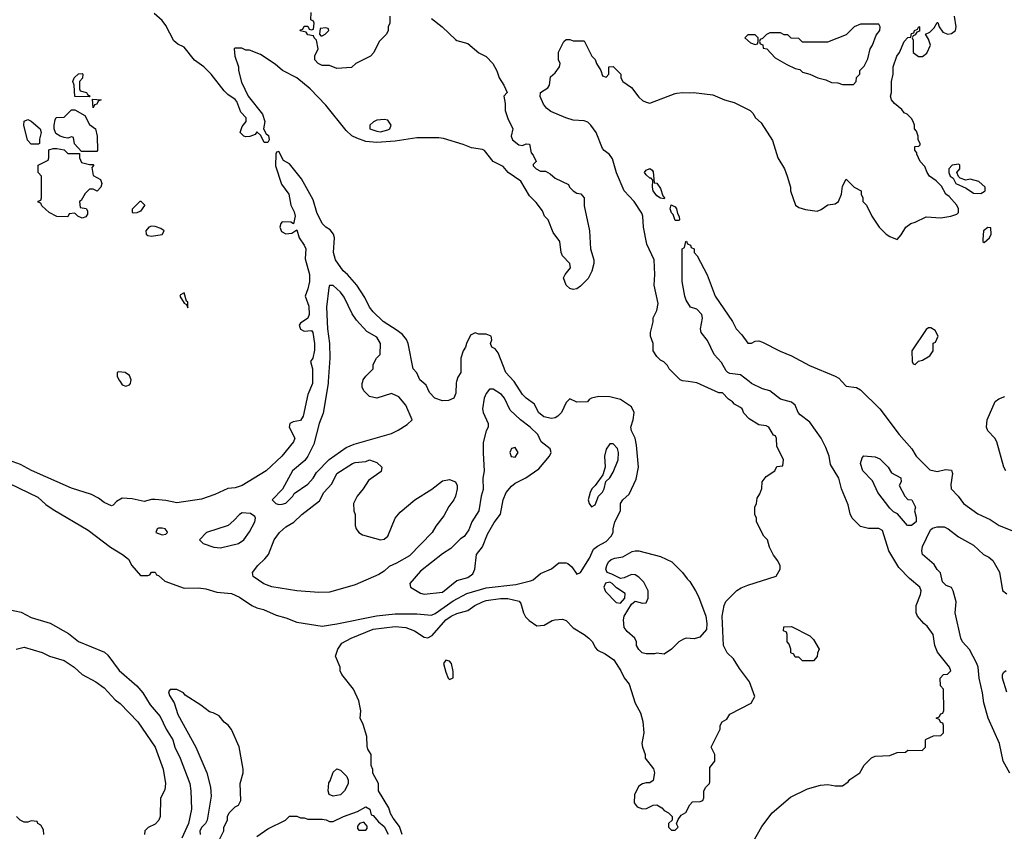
# Model space of a CAD drawing. Header units: inches. Extents: x 1793389 to 1900389, y 320802 to 470796.
# Tile 15 of 256: x 1826386 to 1831800, y 357528 to 361990. Entities that reach past the tile are written whole.
import ezdxf

# ---------------------------------------------------------------- set-up
doc = ezdxf.new("R2010")
doc.units = ezdxf.units.IN
doc.header["$MEASUREMENT"] = 0
for name, color, linetype in [('B8325', 7, 'Continuous'), ('B8326', 7, 'Continuous'), ('B8335', 7, 'Continuous'), ('B8336', 7, 'Continuous')]:
    doc.layers.add(name, color=color, linetype=linetype)

msp = doc.modelspace()

# ---------------------------------------------------------------- linework, layer by layer
at = {"layer": 'B8325', "color": 2}
for points, elevation in [([(1827996.3, 360000), (1827996.3, 359990), (1827970.8, 359930), (1827944.9, 359810), (1827930, 359786), (1827890, 359779.5), (1827870.7, 359769.3), (1827868.4, 359750), (1827898.8, 359690), (1827890.7, 359670), (1827827.3, 359590), (1827740.7, 359510), (1827610, 359429.5), (1827570, 359416.2), (1827530, 359412.7), (1827459.6, 359380.4), (1827385.5, 359354.5), (1827250, 359334), (1827190, 359347), (1827130, 359353), (1827110, 359353), (1827070, 359340.5), (1827004.4, 359355.6), (1826950, 359359.5), (1826919.1, 359340.9), (1826899.8, 359320.2), (1826890, 359317.2), (1826850, 359335.1), (1826818.9, 359358.9), (1826780.1, 359380.1), (1826670, 359414), (1826451.7, 359511.7), (1826390, 359545.2), (1826290, 359582)], 230), ([(1826330, 359440.7), (1826485.1, 359365.1), (1826530, 359324.9), (1826570, 359296.3), (1826763.4, 359183.4), (1826884.7, 359090), (1826952, 359050), (1826983.6, 359023.6), (1827002, 358990), (1827050, 358934), (1827090, 358934), (1827102, 358938), (1827110, 358952), (1827130, 358952), (1827138, 358938), (1827150, 358934), (1827183.6, 358903.6), (1827290, 358864.7), (1827370, 358866), (1827410, 358861), (1827470, 358842.8), (1827550, 358836), (1827595.3, 358815.3), (1827662, 358770), (1827690, 358756), (1827727.1, 358747.1), (1827795.9, 358715.9), (1827850, 358702), (1827910, 358677.3), (1828050, 358656.3), (1828130, 358668), (1828347.9, 358712.1), (1828450, 358723.7), (1828570, 358723.8), (1828650, 358716.3), (1828670, 358725.5), (1828770, 358795.8), (1828844.9, 358835.1), (1828950, 358867), (1829114.9, 358885.1), (1829194.8, 358905.2), (1829210, 358911), (1829250, 358946), (1829310, 358971.3), (1829350, 359004.7), (1829390, 359004.7), (1829399.8, 358999.8), (1829422, 358982), (1829450, 358942), (1829470, 358951.3), (1829519.3, 359030), (1829541.6, 359078.4), (1829563.6, 359096.4), (1829610, 359120.7), (1829639, 359150), (1829648.7, 359170), (1829649, 359190), (1829659, 359230), (1829689, 359290), (1829689, 359330), (1829702, 359350), (1829738, 359382), (1829775.5, 359464.5), (1829789.2, 359530), (1829778, 359650), (1829769.4, 359690), (1829749.4, 359730), (1829747, 359750), (1829759.5, 359790), (1829765.2, 359830), (1829750, 359862), (1829690, 359902.7), (1829630, 359916), (1829570, 359919), (1829530.9, 359909.1), (1829518, 359902), (1829508.4, 359888.4), (1829450, 359888), (1829410, 359906), (1829390, 359886), (1829364.7, 359830), (1829344.7, 359810), (1829330, 359801.2), (1829310, 359797.2), (1829267.2, 359807.2), (1829239, 359830), (1829216.5, 359876.5), (1829170, 359908.7), (1829150, 359928.7), (1829105.3, 360000)], 230), ([(1826937.9, 360000), (1826950, 359982.8), (1826970, 359974.8), (1826990, 359982.8), (1826996, 359990), (1826997.7, 360000)], 230), ([(1828083, 360000), (1828082.4, 359990), (1828054, 359826), (1828033.4, 359770), (1828003.4, 359656.6), (1827970.5, 359589.5), (1827953.2, 359566.8), (1827886, 359510), (1827831.3, 359408.7), (1827774, 359350), (1827794, 359330), (1827810, 359324.7), (1827830, 359326), (1827850, 359332), (1827888, 359370), (1827895.3, 359384.7), (1827970, 359437.3), (1827999.3, 359470), (1828018.6, 359501.4), (1828087.8, 359572.2), (1828181.7, 359638.3), (1828224.4, 359655.6), (1828430, 359714.9), (1828467.2, 359732.8), (1828515.6, 359764.4), (1828544, 359790), (1828509.5, 359870), (1828470, 359917.2), (1828430, 359935.3), (1828349.3, 359909.3), (1828310, 359919), (1828279, 359950), (1828269.2, 359970), (1828269.3, 359990.7), (1828272.2, 360000)], 234), ([(1828788.3, 360000), (1828786.4, 359993.6), (1828783.6, 359936.4), (1828774, 359910), (1828743.6, 359896.4), (1828710, 359894), (1828668, 359910), (1828640.2, 359940.2), (1828620.4, 359980.4), (1828597.6, 360000)], 230), ([(1830000, 358558.9), (1829970, 358528.7), (1829930, 358502), (1829890, 358508), (1829876, 358504), (1829830, 358504), (1829808, 358510), (1829790, 358528), (1829778, 358550), (1829778, 358570), (1829768, 358590), (1829725.6, 358625.6), (1829709.3, 358649.3), (1829705.2, 358690), (1829709.3, 358710), (1829750, 358776.3), (1829770, 358793), (1829810, 358782.8), (1829830, 358784.7), (1829841.2, 358810), (1829840.9, 358850), (1829817.4, 358897.4), (1829790, 358926), (1829770, 358937.2), (1829750, 358939), (1829710, 358920.9), (1829690, 358917), (1829642, 358942), (1829615.3, 358950), (1829609.2, 358969.2), (1829614, 358990), (1829624, 359010), (1829638.6, 359021.4), (1829658, 359030), (1829702.5, 359037.5), (1829753.6, 359066.4), (1829770, 359070.6), (1829790, 359070.6), (1829910, 359038.8), (1829971.3, 359010), (1830000, 358981.3)], 226), ([(1828488.7, 357510), (1828473.6, 357553.6), (1828440.2, 357600.2), (1828425.6, 357625.6), (1828416.5, 357656.5), (1828358, 357750), (1828358, 357790), (1828328.4, 357848.4), (1828327.3, 357867.3), (1828318, 357890), (1828318, 357950), (1828300.4, 357980.4), (1828296.4, 357996.4), (1828295.3, 358050), (1828274.6, 358114.6), (1828258, 358150), (1828262, 358190), (1828250, 358246), (1828222, 358310), (1828158, 358390), (1828148, 358410), (1828148, 358430), (1828122, 358490), (1828135.3, 358530), (1828158, 358562), (1828208.7, 358590), (1828330, 358639.3), (1828450, 358654.4), (1828510, 358647.7), (1828556, 358630), (1828610, 358594.8), (1828630, 358590.8), (1828654.8, 358605.2), (1828729.8, 358690.3), (1828759, 358710), (1828790, 358724.9), (1828850, 358742.8), (1828889, 358770), (1828930, 358790.4), (1828950, 358797.1), (1829030, 358808), (1829070, 358808), (1829132.5, 358792.5), (1829141.1, 358781.1), (1829156, 358730), (1829168, 358708), (1829186.7, 358686.7), (1829230, 358658), (1829270, 358661), (1829313.2, 358686.8), (1829329.3, 358690.7), (1829370, 358694), (1829390, 358686.8), (1829430, 358646.8), (1829490, 358610.8), (1829516, 358590), (1829534.8, 358570), (1829550, 358538), (1829563.4, 358523.4), (1829604.5, 358504.5), (1829652, 358470), (1829690.7, 358410.7), (1829710, 358372), (1829737.1, 358337.1), (1829770, 358232), (1829798.8, 358178.8), (1829812.5, 358132.5), (1829818, 358070), (1829807.7, 358010), (1829810.7, 357990), (1829826, 357950), (1829826, 357930), (1829870.9, 357870.9), (1829876, 357850), (1829870, 357808), (1829850, 357795.3), (1829830, 357795.3), (1829810, 357789), (1829790, 357775.3), (1829766.8, 357730), (1829764.7, 357684.7), (1829782, 357662), (1829810, 357652), (1829832.7, 357652.7), (1829870, 357671.3), (1829890, 357674), (1829916.9, 357656.9), (1829930, 357642), (1829954, 357630), (1829974, 357610), (1829974, 357590), (1829954, 357570), (1829954, 357550), (1829970, 357534), (1829990, 357534), (1830000, 357544)], 226), ([(1826290, 358754), (1826393.2, 358733.2), (1826450, 358704), (1826552.8, 358672.8), (1826654.6, 358614.6), (1826710, 358570.8), (1826852.5, 358512.5), (1826870, 358496), (1826932.3, 358412.3), (1827030, 358327.3), (1827064, 358290), (1827103.4, 358223.4), (1827158.3, 358158.3), (1827190.5, 358090), (1827227.7, 358030), (1827239.1, 357990), (1827267.7, 357930), (1827322, 357790), (1827327.7, 357750), (1827330.6, 357650), (1827314.9, 357570), (1827277.1, 357490)], 226), ([(1826366, 358530), (1826410, 358541), (1826510, 358511.3), (1826550, 358491.3), (1826630, 358466.8), (1826686, 358430), (1826730, 358390.8), (1826804.7, 358350), (1826850, 358316), (1826910.6, 358250.6), (1826938, 358230), (1827036, 358130), (1827130.6, 357990), (1827174.8, 357870), (1827186.8, 357790), (1827183.5, 357756.5), (1827161, 357710), (1827158, 357610), (1827151.3, 357590), (1827130, 357568), (1827091.6, 357548.4), (1827074, 357530), (1827072, 357510)], 222), ([(1827470, 357454), (1827508, 357530), (1827508.7, 357550), (1827528, 357590), (1827528.7, 357610), (1827538, 357630), (1827570, 357662), (1827588.7, 357671.3), (1827602, 357698), (1827598, 357790), (1827614, 357850), (1827614, 357870), (1827592.7, 357992.7), (1827550, 358088), (1827532.3, 358112.3), (1827510, 358128.7), (1827482, 358162), (1827450, 358179), (1827430, 358184), (1827382, 358222), (1827296.4, 358276.4), (1827286, 358290), (1827250, 358308), (1827212.7, 358307.3), (1827204.7, 358295.3), (1827210, 358274), (1827234.8, 358234.8), (1827256, 358170), (1827354, 357990), (1827414.8, 357850), (1827434.8, 357770), (1827438, 357722), (1827416, 357590), (1827407.3, 357570), (1827387.7, 357550), (1827377.3, 357530), (1827378.8, 357510)], 230), ([(1827690, 357499.1), (1827750, 357540.7), (1827848, 357590), (1827870, 357612), (1827910, 357612), (1827930, 357602), (1827950, 357602), (1827970, 357594), (1828050, 357594), (1828071.1, 357591.1), (1828090, 357582), (1828110, 357582), (1828166, 357610), (1828243.1, 357636.9), (1828290, 357662), (1828312, 357650), (1828318, 357618), (1828330, 357614), (1828359.6, 357579.6), (1828390, 357554), (1828411.6, 357511.6)], 226), ([(1826518, 357510), (1826516.4, 357536.4), (1826502, 357562), (1826486, 357570), (1826482, 357582), (1826450, 357586), (1826430, 357578), (1826410, 357578), (1826388.9, 357588.9), (1826368, 357610)], 222), ([(1830000, 357565), (1829998, 357570), (1830000, 357574.9)], 226)]:
    msp.add_lwpolyline(points, dxfattribs=dict(at, elevation=elevation))
for points, elevation in [([(1828990, 359959), (1828970, 359959), (1828950, 359935.3), (1828940.5, 359910), (1828930.6, 359850.6), (1828934, 359830), (1828961, 359770), (1828961, 359750), (1828950.9, 359729.1), (1828935.3, 359664.7), (1828934, 359606), (1828940.7, 359510), (1828932.2, 359470), (1828933.7, 359406.3), (1828922.8, 359370), (1828911, 359289), (1828871.3, 359230), (1828855.3, 359184.7), (1828830.7, 359149.3), (1828810, 359135.3), (1828757.3, 359082.7), (1828710, 359054), (1828590, 358959), (1828532, 358890), (1828534, 358870), (1828590, 358838), (1828610, 358831.3), (1828710, 358842), (1828790, 358906.8), (1828850, 358924), (1828877.2, 358942.8), (1828889.3, 358970), (1828898, 359050), (1828930, 359092), (1828958, 359162), (1828994.6, 359225.4), (1829029.1, 359270.9), (1829045.2, 359350), (1829061.2, 359390), (1829090, 359426), (1829110, 359442.8), (1829169.5, 359470.5), (1829239.6, 359520.4), (1829299, 359590), (1829309, 359610), (1829302, 359630), (1829253.2, 359670), (1829235.3, 359710), (1829192.3, 359750), (1829139.3, 359790), (1829083.3, 359843.3), (1829052.3, 359910), (1829036, 359930)], 234), ([(1829650, 359658), (1829630, 359658), (1829610, 359628), (1829600.7, 359590), (1829604.7, 359530), (1829591.6, 359488.4), (1829551, 359429), (1829532, 359410), (1829522, 359390), (1829512, 359350), (1829518, 359330), (1829530, 359312), (1829550, 359322), (1829568.7, 359371.3), (1829590, 359392), (1829599, 359410), (1829608.4, 359451.6), (1829630, 359472), (1829650, 359502), (1829676, 359570), (1829678, 359610), (1829672.1, 359632.1)], 234), ([(1829110, 359638), (1829090, 359632.3), (1829081.6, 359610), (1829088.3, 359588.3), (1829110, 359584), (1829126.6, 359610)], 238), ([(1828370, 359130.8), (1828390, 359134.8), (1828409.5, 359150.5), (1828451.3, 359248.7), (1828477.1, 359282.9), (1828559.3, 359350), (1828651.6, 359408.4), (1828710, 359454), (1828750, 359462.8), (1828782, 359450), (1828791, 359430), (1828790.9, 359410.9), (1828782.8, 359370), (1828773.4, 359350), (1828746.2, 359313.8), (1828718, 359262), (1828674.4, 359205.6), (1828654.8, 359170), (1828530, 359042.7), (1828458.5, 359001.5), (1828416.8, 358983.2), (1828390, 358959), (1828359.9, 358940.1), (1828230, 358883.7), (1828110, 358847.3), (1828090, 358842), (1828030, 358840.9), (1827910, 358849.4), (1827772.9, 358872.9), (1827729.3, 358889.3), (1827670, 358928), (1827666, 358950), (1827695.3, 358990), (1827734.8, 359025.2), (1827754, 359050), (1827785.2, 359130), (1827814, 359170), (1827850, 359201), (1827893.2, 359226.8), (1827937.2, 359270), (1828034.8, 359345.2), (1828059, 359390), (1828102.5, 359437.5), (1828130, 359494.8), (1828215.3, 359550), (1828230, 359555.5), (1828290, 359560.7), (1828310, 359570.7), (1828350, 359556), (1828378, 359530), (1828373.2, 359506.8), (1828304, 359456), (1828274.8, 359410), (1828241, 359370), (1828221, 359330), (1828224, 359290), (1828230.5, 359270), (1828230.7, 359210), (1828236, 359190), (1828250.6, 359170.6), (1828270, 359158.8)], 230), ([(1827610, 359278), (1827594, 359270), (1827563.6, 359236.4), (1827532, 359210), (1827414, 359170), (1827374, 359130), (1827394, 359110), (1827454, 359090), (1827490, 359087.3), (1827589.1, 359110.9), (1827618, 359130), (1827650, 359174), (1827679, 359230), (1827682, 359250), (1827679, 359259), (1827654.6, 359274.6)], 234), ([(1827170, 359195.3), (1827150, 359195.3), (1827142, 359190), (1827134, 359170), (1827170, 359158), (1827190, 359162), (1827198, 359170), (1827196.4, 359176.4), (1827186, 359190)], 234), ([(1829630, 358897.2), (1829607.1, 358892.9), (1829598, 358870), (1829606.2, 358846.2), (1829666, 358786), (1829690, 358782), (1829714, 358810), (1829714.5, 358834.5), (1829666.7, 358866.7), (1829643.6, 358890)], 230), ([(1828730, 358469.2), (1828716.3, 358450), (1828730, 358402), (1828742.8, 358370), (1828750, 358362.8), (1828768.9, 358371.1), (1828770, 358406), (1828759.5, 358450), (1828750, 358462.7)], 226), ([(1828110, 357722), (1828088, 357730), (1828082, 357750), (1828085.6, 357794.4), (1828094, 357806), (1828110, 357854), (1828129, 357871), (1828150, 357864.7), (1828184.7, 357830), (1828191.6, 357808.4), (1828191.6, 357788.4), (1828172, 357750), (1828150, 357728)], 226), ([(1828278, 357578), (1828254, 357570), (1828243.6, 357556.4), (1828243.6, 357543.6), (1828250, 357534), (1828290, 357534), (1828296.4, 357543.6), (1828296.4, 357556.4)], 226)]:
    msp.add_lwpolyline(points, close=True, dxfattribs=dict(at, elevation=elevation))
at = {"layer": 'B8326', "color": 2}
for points, elevation in [([(1828650, 361997.2), (1828708.7, 361950), (1828782, 361882), (1828790, 361876), (1828850, 361859), (1828910, 361808.7), (1828950, 361788), (1828988.4, 361748.4), (1829008.9, 361708.9), (1829022, 361670), (1829048, 361630), (1829066, 361590), (1829048, 361570), (1829055.3, 361530), (1829055.3, 361490), (1829070, 361446), (1829098, 361390), (1829088.7, 361350), (1829095.3, 361330), (1829130, 361302), (1829150, 361298), (1829170, 361308), (1829190, 361306), (1829198, 361258), (1829210, 361246), (1829226, 361210), (1829210, 361194), (1829210, 361186), (1829226, 361170), (1829250, 361158), (1829276.4, 361156.4), (1829303.1, 361143.1), (1829330, 361118), (1829403.1, 361083.1), (1829409, 361070), (1829429.5, 361049.5), (1829450, 361037.2), (1829472.3, 361032.3), (1829489, 361010), (1829490, 360966), (1829519, 360830), (1829525.2, 360730), (1829542.7, 360670), (1829542.7, 360650), (1829531.8, 360608.2), (1829512.5, 360567.5), (1829470, 360524.7), (1829449.1, 360510.9), (1829430, 360506), (1829410, 360511.3), (1829390, 360531.3), (1829376, 360570), (1829384.7, 360590), (1829414.4, 360625.6), (1829411.3, 360650), (1829370, 360692), (1829362.8, 360710), (1829356, 360770), (1829319.8, 360819.8), (1829291, 360890), (1829271.3, 360910), (1829259.8, 360939.8), (1829225.2, 360985.2), (1829190, 361021), (1829141.4, 361101.4), (1829071.3, 361150), (1829043.5, 361183.5), (1828990, 361211.3), (1828942, 361270), (1828930, 361276), (1828870, 361284.9), (1828824.1, 361304.1), (1828717, 361337), (1828690, 361340.4), (1828570, 361341.3), (1828450, 361322.4), (1828350, 361315.3), (1828290, 361320.4), (1828239, 361339), (1828212.2, 361352.2), (1828181.3, 361381.3), (1828070, 361520.7), (1827982.8, 361610), (1827910, 361671), (1827830.7, 361710.7), (1827790, 361744.7), (1827710, 361798), (1827650, 361822), (1827630, 361822), (1827607.3, 361832.7), (1827570, 361834), (1827566, 361830), (1827568.7, 361790), (1827588.7, 361730), (1827589, 361710), (1827606.3, 361646.3), (1827642, 361570), (1827721.2, 361470), (1827734, 361430), (1827726, 361390), (1827742, 361362), (1827753.6, 361353.6), (1827758, 361330), (1827750, 361314), (1827730, 361314), (1827712.7, 361352.7), (1827690, 361374), (1827680.4, 361359.6), (1827652.1, 361347.9), (1827630, 361345.5), (1827618, 361350), (1827599.1, 361370), (1827610, 361402), (1827632, 361430), (1827631.3, 361450), (1827602, 361482), (1827579.8, 361539.8), (1827571.1, 361551.1), (1827530, 361578), (1827510, 361598), (1827438, 361690), (1827398, 361730), (1827347.7, 361767.7), (1827290, 361838.8), (1827256.3, 361856.3), (1827234, 361874), (1827190, 361958), (1827170, 361984.7), (1827124.9, 362024.9)], 230), ([(1828422, 362010), (1828422, 361970), (1828412, 361950), (1828411.3, 361930), (1828402, 361910), (1828362, 361870), (1828334, 361810), (1828314, 361790), (1828234, 361750), (1828210, 361728), (1828130, 361722), (1828090, 361738), (1828050, 361738), (1828028, 361750), (1828008.7, 361770), (1828008.9, 361791.1), (1828028, 361830), (1828018, 361878), (1828006, 361890), (1828002, 361902), (1827970, 361906), (1827962, 361922), (1827928, 361928), (1827930, 361934), (1827942, 361938), (1827950, 361954), (1827970, 361954), (1827978, 361938), (1827990, 361934), (1828002, 361938), (1828006, 361970), (1828002, 361982), (1827986, 361990), (1827988, 362030)], 230), ([(1830000, 360028), (1829958, 360070), (1829948.4, 360088.4), (1829928.4, 360108.4), (1829910, 360118), (1829890, 360138), (1829869.1, 360169.1), (1829868.7, 360210), (1829855.3, 360250), (1829855.3, 360270), (1829868.9, 360328.9), (1829869.3, 360350.7), (1829889.1, 360390.9), (1829897.2, 360430), (1829874, 360530), (1829878, 360590), (1829875.3, 360670), (1829835.1, 360755.1), (1829815.1, 360850), (1829813.2, 360910), (1829806.3, 360926.3), (1829765.2, 360990), (1829709.5, 361049.5), (1829667.5, 361147.5), (1829645.4, 361225.4), (1829629.6, 361249.6), (1829599, 361270), (1829590, 361282), (1829556, 361370), (1829526, 361410), (1829510, 361426), (1829490, 361434.5), (1829430, 361438.4), (1829389.6, 361449.6), (1829305.8, 361485.8), (1829283.3, 361503.3), (1829265.4, 361525.4), (1829247.2, 361567.2), (1829249.5, 361590.5), (1829290, 361616), (1829299.3, 361630), (1829304, 361676), (1829330, 361698), (1829354, 361730), (1829358, 361750), (1829348, 361770), (1829348.9, 361811.1), (1829378, 361870), (1829390, 361882), (1829410, 361882), (1829430, 361874), (1829490, 361874), (1829532, 361790), (1829550.9, 361770.9), (1829558, 361750), (1829582, 361710), (1829590, 361682), (1829610, 361674), (1829626, 361690), (1829626, 361730), (1829650, 361732), (1829692, 361690), (1829692, 361670), (1829702, 361650), (1829750, 361618), (1829790, 361564.7), (1829810, 361546), (1829830, 361536), (1829850, 361531.3), (1829990, 361584.9), (1830000, 361586.3)], 226), ([(1828597.6, 360000), (1828586, 360010), (1828568.9, 360048.9), (1828549, 360070), (1828521.2, 360210), (1828512.5, 360232.5), (1828490, 360259), (1828461.5, 360281.5), (1828384, 360330), (1828330, 360384), (1828309, 360410), (1828283.2, 360463.2), (1828239, 360530), (1828189.2, 360590), (1828165.2, 360610), (1828122.7, 360670), (1828112.3, 360710), (1828116.9, 360790), (1828110.9, 360810.9), (1828094, 360834), (1828069.4, 360850), (1828049.5, 360870), (1828019.5, 360930), (1827998.9, 360998.9), (1827935.1, 361115.1), (1827870, 361198), (1827836.4, 361216.4), (1827810, 361266), (1827798, 361262), (1827794, 361250), (1827792.7, 361187.3), (1827824.9, 361084.9), (1827866, 361030), (1827876, 360970), (1827894.4, 360934.4), (1827901, 360910), (1827891.6, 360868.4), (1827877.2, 360877.2), (1827830, 360878), (1827822, 360870), (1827816.4, 360850), (1827825.8, 360825.8), (1827850, 360812.4), (1827882.7, 360817.3), (1827910, 360834), (1827922.8, 360790), (1827950.8, 360750), (1827958.8, 360730), (1827955.3, 360675.3), (1827978.8, 360590), (1827978.8, 360550), (1827971, 360510), (1827956, 360470), (1827975.3, 360415.3), (1827977.3, 360370), (1827970.7, 360349.3), (1827930, 360321.2), (1827922, 360310), (1827930, 360287.7), (1827950, 360278), (1827990, 360282), (1827998, 360270), (1828006.8, 360210), (1828006.4, 360173.6), (1827998, 360130), (1827984.7, 360110), (1827996, 360070), (1827996.3, 360000)], 230), ([(1830000, 360886), (1829990, 360886), (1829979, 360919), (1829970, 360928), (1829962, 360950), (1829968, 360972), (1829990, 360962), (1829998, 360950), (1830000, 360940.6)], 222), ([(1828272.2, 360000), (1828275.3, 360010), (1828288.7, 360030), (1828328.7, 360070), (1828330, 360094), (1828348, 360130), (1828368, 360150), (1828369, 360210), (1828350, 360244), (1828295.1, 360275.1), (1828238, 360338), (1828213.6, 360373.6), (1828170, 360465.2), (1828150, 360492.7), (1828110, 360529), (1828090, 360528), (1828084.9, 360515.1), (1828072.7, 360410), (1828078.7, 360290), (1828088.7, 360210), (1828090.4, 360129.6), (1828083, 360000)], 234), ([(1829105.3, 360000), (1829103.2, 360003.2), (1829059, 360050), (1829017.6, 360157.6), (1829000.2, 360180.2), (1828982, 360190), (1828975.3, 360210), (1828982, 360230), (1828978, 360250), (1828950, 360262), (1828910, 360262), (1828890, 360268), (1828864.7, 360255.3), (1828842, 360210), (1828838, 360190), (1828824.7, 360170), (1828811.3, 360130), (1828811.3, 360050), (1828795.3, 360024.7), (1828788.3, 360000)], 230), ([(1826997.7, 360000), (1826999.3, 360010), (1826990, 360033.2), (1826966, 360050), (1826930, 360053.2), (1826922, 360050), (1826922.8, 360030), (1826930.8, 360010), (1826937.9, 360000)], 230)]:
    msp.add_lwpolyline(points, dxfattribs=dict(at, elevation=elevation))
for points, elevation in [([(1828070, 361946), (1828038, 361942), (1828034, 361910), (1828042, 361902), (1828050, 361902), (1828066, 361910), (1828086, 361930), (1828082, 361942)], 230), ([(1826770, 361566), (1826688.4, 361568.4), (1826686, 361630), (1826678, 361650), (1826686, 361670), (1826710, 361692), (1826730, 361694), (1826734, 361690), (1826731.3, 361668.7), (1826714, 361650), (1826714, 361610), (1826718, 361598), (1826754, 361590), (1826758, 361578), (1826774, 361570)], 226), ([(1826790, 361506), (1826786, 361554), (1826834, 361550), (1826818, 361542), (1826810, 361526), (1826798, 361522)], 226), ([(1826726, 361266), (1826687.3, 361307.3), (1826682, 361342), (1826670, 361346), (1826650, 361338), (1826630, 361342), (1826609.1, 361349.1), (1826585.2, 361365.2), (1826575.3, 361390), (1826575.3, 361410), (1826580.4, 361439.6), (1826587.3, 361452.7), (1826630, 361454), (1826670, 361494), (1826690, 361494), (1826743.6, 361463.6), (1826770, 361414), (1826802, 361390), (1826812, 361350), (1826814, 361270), (1826810, 361266)], 226), ([(1826450, 361306), (1826428.4, 361328.4), (1826408.7, 361410), (1826410, 361432), (1826430, 361442), (1826450, 361431.3), (1826498, 361390), (1826504.7, 361370), (1826494, 361334), (1826494, 361310), (1826490, 361306)], 226), ([(1828390, 361442), (1828350, 361438), (1828331.1, 361428.9), (1828312, 361410), (1828312, 361390), (1828350, 361376.3), (1828370, 361374), (1828410, 361384), (1828422, 361390), (1828428.7, 361410), (1828410, 361438)], 234), ([(1826650, 361254), (1826714, 361254), (1826714, 361230), (1826725.4, 361205.4), (1826770, 361194), (1826790, 361194), (1826794, 361190), (1826782, 361178), (1826790, 361134), (1826830, 361112), (1826838, 361090), (1826831.6, 361068.4), (1826812, 361048), (1826790, 361058), (1826770, 361058), (1826746.4, 361033.6), (1826723.6, 360996.4), (1826714, 360990), (1826718, 360958), (1826751.6, 360951.6), (1826759.6, 360939.6), (1826759.6, 360920.4), (1826750, 360906), (1826730, 360898), (1826706, 360910), (1826690, 360926), (1826658, 360922), (1826650, 360906), (1826590, 360908.7), (1826548, 360930), (1826507.3, 360967.3), (1826502, 360982), (1826487.3, 360987.3), (1826487.3, 360992.7), (1826502, 360998), (1826506, 361010), (1826506, 361130), (1826488, 361150), (1826488, 361190), (1826542, 361218), (1826546, 361230), (1826546, 361274), (1826570, 361282), (1826590, 361282), (1826630, 361274)], 226), ([(1829930, 361006), (1829910, 361008.7), (1829890, 361022), (1829870, 361048.7), (1829865.2, 361070), (1829868, 361108), (1829858, 361118), (1829850, 361118), (1829830, 361138), (1829822, 361150), (1829830, 361162), (1829850, 361171), (1829863.6, 361163.6), (1829870, 361154), (1829874, 361094), (1829890, 361092), (1829910, 361062), (1829922, 361022), (1829932, 361010)], 222), ([(1827010, 360926), (1827006, 360930), (1827006, 360950), (1827048.4, 360991.6), (1827051.6, 360991.6), (1827071.6, 360971.6), (1827071.6, 360968.4), (1827050, 360938), (1827030, 360928)], 226), ([(1827110, 360855.6), (1827096, 360850), (1827079.3, 360830), (1827082, 360810), (1827090, 360803.8), (1827110, 360800.3), (1827170, 360808.8), (1827181.2, 360830), (1827162.9, 360842.9), (1827130, 360853.6)], 230), ([(1827290, 360488.7), (1827270, 360477.2), (1827266, 360470), (1827290, 360431.3), (1827303.6, 360423.6), (1827310, 360406.8), (1827310, 360438), (1827303.1, 360443.1)], 230)]:
    msp.add_lwpolyline(points, close=True, dxfattribs=dict(at, elevation=elevation))
at = {"layer": 'B8335', "color": 2}
for points, elevation in [([(1830000, 357574.9), (1830007.3, 357592.7), (1830023.1, 357616.9), (1830048.4, 357631.6), (1830070, 357674), (1830086, 357690), (1830127.3, 357692.7), (1830142, 357698), (1830147.3, 357712.7), (1830148, 357750), (1830158, 357770), (1830178, 357790), (1830180.4, 357799.6), (1830180.4, 357879.6), (1830207.3, 357912.7), (1830208, 357950), (1830188, 357990), (1830238, 358090), (1830238, 358110), (1830248, 358130), (1830274.6, 358145.4), (1830290, 358172), (1830408.4, 358231.6), (1830428, 358270), (1830399, 358350), (1830343.2, 358423.2), (1830310, 358475.3), (1830275.3, 358510), (1830255.3, 358550), (1830248.7, 358710), (1830259, 358770), (1830269.1, 358790.9), (1830330, 358851.3), (1830353.6, 358866.4), (1830390, 358881), (1830546, 358930), (1830568, 358970), (1830567.3, 358987.3), (1830555.3, 359015.3), (1830530, 359046), (1830508, 359090), (1830498, 359130), (1830478, 359150), (1830438, 359230), (1830438, 359250), (1830428, 359270), (1830428, 359310), (1830438, 359330), (1830440.4, 359359.6), (1830456.4, 359383.6), (1830467.3, 359412.7), (1830468.7, 359450), (1830490, 359478), (1830538, 359510), (1830550, 359534), (1830582, 359538), (1830586, 359570), (1830550, 359646), (1830547.3, 359687.3), (1830542, 359702), (1830530, 359706), (1830506, 359750), (1830490, 359758), (1830450, 359762), (1830396.4, 359796.4), (1830367.3, 359827.3), (1830358, 359850), (1830350, 359858), (1830316.4, 359876.4), (1830306, 359890), (1830283.1, 359903.1), (1830250, 359938), (1830230, 359938), (1830110, 359994), (1830062, 360000)], 226), ([(1830419, 357470), (1830466, 357554), (1830524, 357630), (1830624.7, 357715.3), (1830718, 357762), (1830790, 357781), (1830830, 357784.7), (1830870, 357778), (1830910, 357778), (1830940.4, 357799.6), (1830950, 357812), (1831006, 357850), (1831028.9, 357891.1), (1831070, 357932), (1831090, 357942), (1831170, 357944.7), (1831210, 357962), (1831256.4, 357963.6), (1831270, 357974), (1831347.3, 357972.7), (1831366, 357990), (1831366, 358030), (1831370, 358034), (1831410, 358052), (1831450, 358054), (1831466, 358070), (1831466, 358110), (1831462, 358122), (1831450, 358126), (1831442, 358142), (1831426, 358150), (1831442, 358158), (1831450, 358174), (1831462, 358178), (1831467.3, 358192.7), (1831466, 358310), (1831448.4, 358328.4), (1831448, 358370), (1831466, 358390), (1831487.3, 358392.7), (1831506, 358410), (1831498, 358430), (1831432.5, 358512.5), (1831417.2, 358550), (1831408.7, 358610), (1831376.5, 358656.5), (1831358, 358670), (1831322, 358710), (1831315.3, 358730), (1831315.3, 358770), (1831339.3, 358830), (1831342.7, 358850), (1831336, 358870), (1831278, 358918), (1831219, 358979), (1831165.2, 359070), (1831130, 359182), (1831110, 359192.3), (1831052.7, 359192.7), (1831010, 359204), (1830964, 359250), (1830952.9, 359272.9), (1830942, 359322), (1830905.2, 359410), (1830889.2, 359470), (1830844.5, 359544.5), (1830836, 359590), (1830818.9, 359638.9), (1830792.7, 359690), (1830730, 359777.2), (1830677.2, 359817.2), (1830666.6, 359830), (1830649.3, 359870), (1830630, 359886.6), (1830570, 359903.7), (1830510, 359949.3), (1830470, 359960.9), (1830410, 359989.3), (1830396.9, 360000)], 222), ([(1830907.1, 360000), (1830930, 359974.8), (1830987.9, 359967.9), (1831010, 359954.8), (1831114.8, 359850), (1831221, 359710), (1831290.5, 359630.5), (1831316, 359590), (1831390, 359516), (1831430, 359506), (1831476.9, 359516.9), (1831510, 359514), (1831514.4, 359494.4), (1831505.2, 359434.8), (1831507.3, 359410), (1831546.8, 359370), (1831576, 359330), (1831653.7, 359273.7), (1831722.8, 359242.8), (1831772, 359210), (1831850, 359178)], 222), ([(1831808, 359510), (1831798, 359530), (1831758, 359670), (1831748, 359690), (1831708.7, 359730), (1831702, 359750), (1831705.2, 359790), (1831750, 359890.8), (1831770, 359906), (1831802, 359918)], 222), ([(1831830, 357848), (1831793.6, 357913.6), (1831772.7, 358010), (1831711.5, 358150), (1831686.6, 358233.4), (1831679.3, 358290), (1831660.9, 358370), (1831656.2, 358430), (1831649.6, 358450), (1831607.7, 358527.7), (1831569.5, 358569.5), (1831561.2, 358590), (1831529.2, 358730), (1831535.3, 358790), (1831519, 358850), (1831510, 358868), (1831480.2, 358880.2), (1831460.2, 358900.2), (1831448.9, 358948.9), (1831430, 358968), (1831414.6, 358994.6), (1831349.5, 359049.5), (1831346.6, 359070), (1831350, 359094), (1831394, 359186), (1831405.6, 359194.4), (1831430, 359201), (1831470, 359201), (1831490.7, 359190.7), (1831547.5, 359147.5), (1831630, 359101), (1831686, 359050), (1831714.6, 359034.6), (1831736.1, 359016.1), (1831772.5, 358952.5), (1831790, 358852), (1831814.4, 358834.4)], 218), ([(1830000, 358981.3), (1830031.3, 358950), (1830055.3, 358915.3), (1830070, 358902), (1830101, 358850), (1830118, 358818), (1830158, 358710), (1830164.7, 358670), (1830162, 358638), (1830125.4, 358594.6), (1830094.4, 358585.6), (1830050.9, 358589.1), (1830035.3, 358584.7), (1830010, 358569), (1830000, 358558.9)], 226), ([(1831813.6, 358293.6), (1831789.2, 358370), (1831789.1, 358390.9), (1831796.4, 358403.6), (1831810, 358411.3)], 214), ([(1830000, 357544), (1830006, 357550), (1830000, 357565)], 226)]:
    msp.add_lwpolyline(points, dxfattribs=dict(at, elevation=elevation))
for points, elevation in [([(1831290, 359209), (1831268, 359210), (1831212.7, 359272.7), (1831190, 359284), (1831170, 359304), (1831104, 359390), (1831074.5, 359454.5), (1831021.2, 359510), (1831009.2, 359550), (1831018, 359582), (1831028, 359592), (1831090, 359586), (1831115.3, 359575.3), (1831162, 359530), (1831179.6, 359499.6), (1831230, 359472), (1831232, 359450), (1831222, 359430), (1831252, 359370), (1831270, 359352), (1831291.1, 359351.1), (1831311.3, 359310), (1831306, 359290), (1831315.3, 359255.3), (1831316, 359230)], 218), ([(1830690, 358466), (1830670, 358486), (1830650, 358486), (1830642, 358502), (1830626, 358510), (1830626, 358530), (1830616.4, 358556.4), (1830606, 358570), (1830606, 358610), (1830602, 358622), (1830586, 358630), (1830587.3, 358652.7), (1830630, 358654), (1830730, 358602), (1830750, 358582), (1830782, 358530), (1830772.7, 358507.3), (1830771.3, 358488.7), (1830750, 358466)], 222)]:
    msp.add_lwpolyline(points, close=True, dxfattribs=dict(at, elevation=elevation))
at = {"layer": 'B8336', "color": 2}
for points, elevation in [([(1830000, 361586.3), (1830030.5, 361590.5), (1830070, 361587.3), (1830090.5, 361590.5), (1830197.3, 361577.3), (1830262, 361550), (1830314.9, 361534.9), (1830402, 361490), (1830416.8, 361476.8), (1830431, 361450), (1830462.5, 361422.5), (1830525.2, 361325.2), (1830554, 361230), (1830590.8, 361170), (1830606.8, 361130), (1830624.7, 361070), (1830624.7, 361050), (1830652, 360970), (1830670, 360958), (1830706.4, 360946.4), (1830770, 360938), (1830793.6, 360946.4), (1830830, 360972), (1830870, 360978), (1830888.9, 360991.1), (1830904, 361030), (1830910, 361074), (1830930, 361114), (1830974, 361070), (1831012, 361050), (1831012, 361030), (1831022, 361010), (1831022, 360990), (1831042, 360970), (1831071.3, 360910), (1831112, 360850), (1831150, 360811.3), (1831170, 360798), (1831210, 360782), (1831233.6, 360806.4), (1831258, 360850), (1831286, 360870), (1831310, 360876), (1831370, 360906), (1831450, 360901), (1831506, 360910), (1831539, 360921), (1831548, 360930), (1831548, 360950), (1831538, 360970), (1831497.2, 361017.2), (1831478, 361030), (1831454.6, 361074.6), (1831424.7, 361104.7), (1831388.7, 361130), (1831375.3, 361150), (1831363.1, 361183.1), (1831338, 361210), (1831318, 361250), (1831318, 361258), (1831307.3, 361272.7), (1831307.3, 361292.7), (1831330, 361294), (1831338, 361302), (1831338, 361310), (1831326, 361330), (1831326, 361350), (1831316.4, 361376.4), (1831306, 361390), (1831306, 361410), (1831298, 361430), (1831290, 361446), (1831266, 361470), (1831250, 361478), (1831236.5, 361496.5), (1831195.3, 361530), (1831179, 361550), (1831174, 361570), (1831179, 361590), (1831179, 361650), (1831188.7, 361690), (1831189, 361730), (1831209.2, 361790), (1831224, 361810), (1831249.4, 361870.6), (1831270, 361892), (1831286, 361894), (1831290, 361914), (1831302, 361918), (1831306, 361930), (1831322, 361938), (1831330, 361952), (1831334, 361950), (1831332.7, 361927.3), (1831318, 361922), (1831310, 361906), (1831298, 361902), (1831294, 361890), (1831298, 361878), (1831298, 361810), (1831327.3, 361787.3), (1831350, 361786.8), (1831373.8, 361806.2), (1831393.2, 361850), (1831383.1, 361883.1), (1831366, 361910), (1831390, 361922), (1831414.6, 361945.4), (1831430, 361974), (1831434, 361974), (1831442, 361950), (1831462, 361922), (1831490, 361910.6), (1831510, 361913.4), (1831532.3, 361930), (1831536, 361950), (1831526, 362010)], 226), ([(1830000, 360940.6), (1830003.6, 360923.6), (1830012.7, 360907.3), (1830014, 360890), (1830010, 360886), (1830000, 360886)], 222), ([(1830396.9, 360000), (1830350, 360038), (1830290, 360044.5), (1830279, 360050), (1830270, 360059), (1830245.6, 360105.6), (1830204.5, 360150), (1830167.2, 360227.2), (1830132.3, 360270), (1830129.6, 360290), (1830140.5, 360350), (1830136.2, 360370), (1830110, 360399.3), (1830075.3, 360410), (1830050, 360448), (1830043.7, 360470), (1830028.9, 360551.1), (1830028.7, 360730), (1830042, 360738), (1830048, 360770), (1830051.6, 360771.6), (1830058, 360758), (1830074, 360750), (1830078, 360738), (1830094, 360730), (1830094, 360710), (1830111.6, 360691.6), (1830166.8, 360586.8), (1830210.8, 360470), (1830304.9, 360330), (1830324.9, 360290), (1830357.1, 360257.1), (1830390, 360212), (1830410, 360212), (1830430, 360222), (1830450, 360224.7), (1830470, 360218), (1830567.7, 360167.7), (1830630, 360142.8), (1830728.1, 360088.1), (1830870.5, 360030.5), (1830890, 360018.8), (1830907.1, 360000)], 222), ([(1830062, 360000), (1830030, 360004), (1830018, 360010), (1830000, 360028)], 226)]:
    msp.add_lwpolyline(points, dxfattribs=dict(at, elevation=elevation))
for points, elevation in [([(1831110, 361966), (1831010, 361966), (1830974, 361950), (1830930, 361906), (1830827.3, 361867.3), (1830690, 361866), (1830670, 361886), (1830628.4, 361888.4), (1830610, 361906), (1830590, 361906), (1830570, 361918), (1830510, 361918), (1830491.6, 361908.4), (1830470, 361886), (1830458, 361882), (1830454, 361870), (1830458, 361858), (1830471.6, 361851.6), (1830474, 361834), (1830494, 361830), (1830539.6, 361779.6), (1830603.6, 361743.6), (1830650, 361722), (1830676, 361716), (1830690, 361702), (1830731.1, 361691.1), (1830774, 361670), (1830818.8, 361658.8), (1830850, 361644.7), (1830883.6, 361643.6), (1830910, 361634), (1830970, 361634), (1830986, 361650), (1830987.3, 361672.7), (1831006, 361690), (1831006, 361710), (1831030, 361734), (1831050, 361774), (1831062, 361830), (1831075.3, 361850), (1831094.6, 361905.4), (1831115.3, 361930), (1831118, 361950)], 230), ([(1830430, 361906), (1830390, 361906), (1830374, 361890), (1830403.6, 361863.6), (1830430, 361854), (1830442, 361858), (1830446, 361870), (1830446, 361890)], 230), ([(1831550, 361195.3), (1831514, 361190), (1831494, 361170), (1831494, 361150), (1831502, 361130), (1831518, 361118), (1831534, 361090), (1831590, 361064.7), (1831630, 361036), (1831670, 361034.8), (1831690, 361044.7), (1831694, 361050), (1831694, 361070), (1831660.2, 361100.2), (1831612.9, 361112.9), (1831588, 361108), (1831558, 361118), (1831547.3, 361127.3), (1831538, 361150), (1831555.3, 361170), (1831555.3, 361190)], 226), ([(1831710, 360848), (1831686, 360830), (1831681, 360781), (1831682, 360770), (1831690, 360764.7), (1831718, 360790), (1831728, 360810), (1831726, 360846)], 226), ([(1831396.4, 360296.4), (1831383.6, 360296.4), (1831370, 360286), (1831292, 360170), (1831294, 360110), (1831298, 360098), (1831310, 360094), (1831328, 360112), (1831350, 360118), (1831390, 360142), (1831408, 360170), (1831408.4, 360211.6), (1831422, 360218), (1831435.3, 360250), (1831420.4, 360280.4)], 226)]:
    msp.add_lwpolyline(points, close=True, dxfattribs=dict(at, elevation=elevation))

doc.saveas('drawing.dxf')
